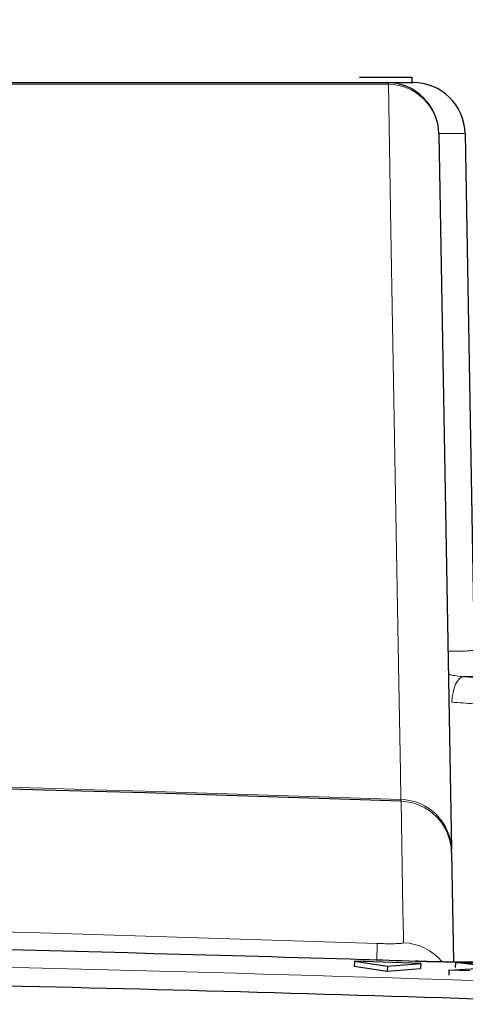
# Paper-space layout 'Blatt3' of a CAD drawing. Header units: millimetres. Extents: x 5 to 418, y 2 to 292.
# Tile 29 of 40: x 222.62 to 228.3, y 244.64 to 257.21. Entities that reach past the tile are written whole.
import ezdxf

# ---------------------------------------------------------------- set-up
doc = ezdxf.new("R2010")
doc.units = ezdxf.units.MM
doc.layers.add('SLD-0', color=7, linetype='Continuous')
doc.styles.add('SLDTEXTSTYLE0', font='TXT', dxfattribs={"width": 0.605})
doc.dimstyles.new('SLDDIMSTYLE5', dxfattribs={"dimtxt": 3.5, "dimasz": 3.302, "dimexe": 0, "dimexo": 0.0625, "dimgap": 0.875, "dimtad": 1, "dimlfac": 1.5, "dimrnd": 1e-09, "dimzin": 12, "dimdsep": 46, "dimtxsty": 'SLDTEXTSTYLE0', "dimsah": 1, "dimcen": 0.09, "dimadec": 0, "dimazin": 3, "dimtfac": 1, "dimtofl": 0, "dimtmove": 0, "dimatfit": 3, "dimfxl": 1, "dimfrac": 2, "dimtolj": 1, "dimtzin": 12, "dimarcsym": 0})

# ---------------------------------------------------------------- blocks, each defined once
blk = doc.blocks.new('_D_16')
at = {"layer": 'SLD-0', "color": 7}
for p, q in [((130.949, 139.138), (130.949, 268.927)), ((320.949, 139.138), (320.949, 268.927)), ((130.949, 267.927), (320.949, 267.927))]:
    blk.add_line(p, q, dxfattribs=at)
for points in [[(130.949, 267.927), (134.251, 267.419), (134.251, 268.435)], [(320.949, 267.927), (317.647, 268.435), (317.647, 267.419)]]:
    blk.add_solid(points, dxfattribs=at)
at = {"layer": 'SLD-0', "color": 7, "insert": (221.939, 272.438), "char_height": 3.5, "attachment_point": 1, "style": 'SLDTEXTSTYLE0'}
blk.add_mtext('285', dxfattribs=at)

psp = doc.layouts.new('Blatt3')

# ---------------------------------------------------------------- linework, layer by layer
at = {"color": 7, "linetype": 'Continuous', "lineweight": 25}
for p, q in [((226.9492, 256.4716), (227.6159, 256.4716)), ((227.6159, 256.4716), (227.6159, 256.4049)), ((227.2931, 256.4049), (227.6274, 256.4049)), ((227.9597, 255.7499), (228.119, 246.6222)), ((228.294, 255.7499), (228.4087, 249.179)), ((228.1198, 246.5793), (228.119, 246.6222)), ((228.1198, 246.5793), (228.1441, 245.1822)), ((226.8826, 245.1939), (226.8802, 245.1274)), ((226.8802, 245.1274), (227.3016, 245.0636)), ((226.8826, 245.1939), (227.304, 245.1301)), ((227.7288, 245.1637), (226.8826, 245.1939)), ((227.304, 245.1301), (227.3016, 245.0636)), ((227.304, 245.1301), (227.7288, 245.1637)), ((227.7288, 245.1637), (227.7264, 245.0972)), ((228.1706, 245.1768), (228.1683, 245.1103)), ((228.6567, 245.1123), (228.1706, 245.1768)), ((228.1706, 245.1768), (228.4309, 245.1675)), ((227.3016, 245.0636), (227.7264, 245.0972)), ((228.0884, 245.0778), (228.086, 245.0113)), ((228.0884, 245.0778), (228.6567, 245.1123)), ((228.3521, 245.0683), (228.0884, 245.0778))]:
    psp.add_line(p, q, dxfattribs=at)
at = {"color": 7, "linetype": 'Continuous', "lineweight": 18}
psp.add_line((227.4767, 247.2326), (227.4752, 247.2541), dxfattribs=at)
at = {"color": 7, "linetype": 'Continuous', "lineweight": 18, "flags": 128}
for points in [[(227.4752, 247.2541), (227.4691, 247.5996), (227.4449, 248.9815), (227.3481, 254.5092), (227.3153, 256.3818)], [(228.1238, 248.4959), (228.1293, 248.5592), (228.1397, 248.62), (228.1545, 248.676), (228.1733, 248.725), (228.1953, 248.7653), (228.2198, 248.7955), (228.2458, 248.8143), (228.2723, 248.8212)], [(227.5083, 245.4266), (227.5069, 245.5097), (227.501, 245.8422), (227.4767, 247.2326)]]:
    psp.add_lwpolyline(points, dxfattribs=at)
at = {"color": 7, "linetype": 'Continuous', "lineweight": 25}
for centre, radius, start, end in [((227.2931, 255.7382), 0.6667, 1, 90), ((227.6274, 255.7382), 0.6667, 1, 90), ((206.6159, -343.5951), 591.1958, 87.9778569, 92.0221431)]:
    psp.add_arc(centre, radius, start, end, dxfattribs=at)
at = {"color": 7, "linetype": 'Continuous', "lineweight": 18}
for centre, radius, start, end in [((227.2839, 256.3738), 0.0325, 14.291, 73.44366), ((227.3058, 255.7277), 0.6542, 1.94686, 89.16905), ((206.6159, -343.5951), 591.2173, 87.9780764, 92.0219236), ((227.4652, 246.6), 0.6542, 1.94592, 89.12568), ((227.4539, 246.5671), 0.6659, 1.05193, 88.04325), ((320.8295, 241.919), 93.72, 177.860694, 177.988061), ((227.485, 244.76), 0.667, 39.7045, 87.99709)]:
    psp.add_arc(centre, radius, start, end, dxfattribs=at)
psp.add_ellipse((226.9607, 255.7382), major_axis=(1.3333, 0.0116), ratio=0.0087242, start_param=0.0000761, end_param=0.7238799, dxfattribs=at)
for points, knots in [([(227.3153, 256.3818), (225.6113, 256.3819), (222.2015, 256.382), (217.0596, 256.3821), (211.8999, 256.3822), (207.2918, 256.3822), (203.2466, 256.3822), (199.7669, 256.3822), (196.2883, 256.3821), (192.8119, 256.382), (189.3526, 256.3819), (187.0574, 256.3819), (185.9165, 256.3818)], [0, 0, 0, 0, 0.1240156, 0.248154, 0.3726687, 0.4973114, 0.5811585, 0.6650056, 0.7488917, 0.8328946, 0.9169361, 1, 1, 1, 1]), ([(228.075, 249.1459), (228.0812, 249.1459), (228.1127, 249.1458), (228.163, 249.1461), (228.2251, 249.147), (228.2782, 249.1484), (228.3226, 249.1504), (228.358, 249.1529), (228.3853, 249.1558), (228.3956, 249.1583), (228.4007, 249.1595)], [0, 0, 0, 0, 0.0334822, 0.1696842, 0.3088609, 0.4490652, 0.5843536, 0.7205836, 0.85978, 1, 1, 1, 1]), ([(228.08, 248.8548), (228.0875, 248.8526), (228.1483, 248.8347), (228.2144, 248.8275), (228.2723, 248.8212)], [0, 0, 0, 0, 0.1222366, 1, 1, 1, 1]), ([(228.2723, 248.8212), (228.3057, 248.8196), (228.3726, 248.8165), (228.4679, 248.8117), (228.559, 248.8068), (228.6335, 248.8025), (228.7088, 248.7979), (228.7804, 248.7931), (228.8523, 248.7878), (228.9038, 248.7835), (228.9502, 248.7791), (228.9898, 248.7749), (229.0232, 248.7703), (229.0424, 248.7665), (229.0525, 248.7634), (229.0536, 248.7617), (229.0541, 248.7609)], [0, 0, 0, 0, 0.072776, 0.1461233, 0.2201832, 0.2948327, 0.3411581, 0.4303589, 0.5123888, 0.5896084, 0.6359622, 0.7252182, 0.8072997, 0.8845686, 0.9421585, 1, 1, 1, 1]), ([(228.7095, 248.4337), (228.7078, 248.4357), (228.7016, 248.4427), (228.6173, 248.4574), (228.4174, 248.4773), (228.2216, 248.4897), (228.1238, 248.4959)], [0, 0, 0, 0, 0.11584913, 0.41074499, 0.70540532, 1, 1, 1, 1]), ([(216.4347, 245.6947), (216.8053, 245.6883), (218.9536, 245.6511), (222.534, 245.5696), (225.7428, 245.4644), (227.1748, 245.4175)], [0, 0, 0, 0, 0.1035199, 0.5999338, 1, 1, 1, 1]), ([(227.1748, 245.4175), (227.1996, 245.4167), (227.2616, 245.4148), (227.3554, 245.414), (227.44, 245.4157), (227.4974, 245.42), (227.5047, 245.4244), (227.5083, 245.4266)], [0, 0, 0, 0, 0.1424488, 0.3561852, 0.5704207, 0.7852495, 1, 1, 1, 1]), ([(168.0635, 244.1689), (168.9509, 244.2202), (173.388, 244.4764), (181.3801, 244.8472), (192.0435, 245.173), (202.7147, 245.3232), (213.3917, 245.3006), (224.0294, 245.1009), (234.624, 244.7422), (241.6532, 244.36), (245.1683, 244.1689)], [0, 0, 0, 0, 0.0345653, 0.1728308, 0.3110963, 0.4493987, 0.587812, 0.7262622, 0.8631132, 1, 1, 1, 1]), ([(228.9925, 245.2326), (228.9923, 245.2314), (228.9915, 245.2278), (228.9834, 245.222), (228.9646, 245.2155), (228.9409, 245.2103), (228.9032, 245.2041), (228.8466, 245.1976), (228.7682, 245.1918), (228.6781, 245.187), (228.5757, 245.1832), (228.4593, 245.1809), (228.3484, 245.1797), (228.2446, 245.1794), (228.1242, 245.18), (228.0261, 245.1811), (227.9214, 245.1828), (227.806, 245.1852), (227.7085, 245.1881), (227.6596, 245.1896)], [0, 0, 0, 0, 0.0264911, 0.0797347, 0.1334942, 0.1877777, 0.2150687, 0.306673, 0.3905378, 0.4300565, 0.5216838, 0.6055694, 0.6450979, 0.7127842, 0.7752722, 0.8324966, 0.8602174, 0.9298855, 1, 1, 1, 1])]:
    psp.add_open_spline(points, degree=3, knots=knots, dxfattribs=at)
at = {"color": 7, "linetype": 'Continuous', "lineweight": 25}
for points, knots in [([(185.9387, 256.4049), (189.3855, 256.4049), (196.2936, 256.4049), (206.676, 256.4049), (217.0349, 256.4049), (223.8691, 256.4049), (227.2931, 256.4049)], [0, 0, 0, 0, 0.2508222, 0.5026819, 0.7508343, 1, 1, 1, 1]), ([(228.7208, 248.8329), (228.6835, 248.8291), (228.6117, 248.8216), (228.3826, 248.8213), (228.2723, 248.8212)], [0, 0, 0, 0, 0.5189654, 1, 1, 1, 1]), ([(227.6596, 245.1896), (227.4375, 245.1966), (226.3269, 245.2317), (221.6621, 245.3648), (213.8872, 245.5287), (207.0001, 245.5011), (203.6688, 245.4877)], [0, 0, 0, 0, 0.0277845, 0.138923, 0.5834903, 1, 1, 1, 1]), ([(228.8653, 245.2052), (228.8644, 245.205), (228.8617, 245.2044), (228.7971, 245.1957), (228.6391, 245.1858), (228.3357, 245.1791), (227.979, 245.1805), (227.7412, 245.1889), (227.6595, 245.1917)], [0, 0, 0, 0, 0.05284259, 0.16589551, 0.34278415, 0.58578104, 0.85779281, 1, 1, 1, 1]), ([(245.804, 243.9125), (241.8633, 244.1235), (233.3668, 244.5784), (220.2985, 244.9645), (206.6123, 245.1088), (192.9268, 244.9633), (179.864, 244.5767), (171.3683, 244.122), (167.4279, 243.9111)], [0, 0, 0, 0, 0.1509637, 0.3254973, 0.5001042, 0.6745376, 0.8490439, 1, 1, 1, 1])]:
    psp.add_open_spline(points, degree=3, knots=knots, dxfattribs=at)

# ---------------------------------------------------------------- dimensions: what is measured, and where the dimension line sits
at = {"layer": 'SLD-0', "color": 7}
dim = psp.add_linear_dim(base=(320.9492, 267.9266), p1=(130.9492, 139.1382), p2=(320.9492, 139.1382), dimstyle='SLDDIMSTYLE5', dxfattribs=at)
dim.commit()
dim.dimension.update_dxf_attribs({"geometry": '_D_16', "text_midpoint": (225.9492, 267.9266), "dimtype": 160})

doc.saveas('drawing.dxf')
